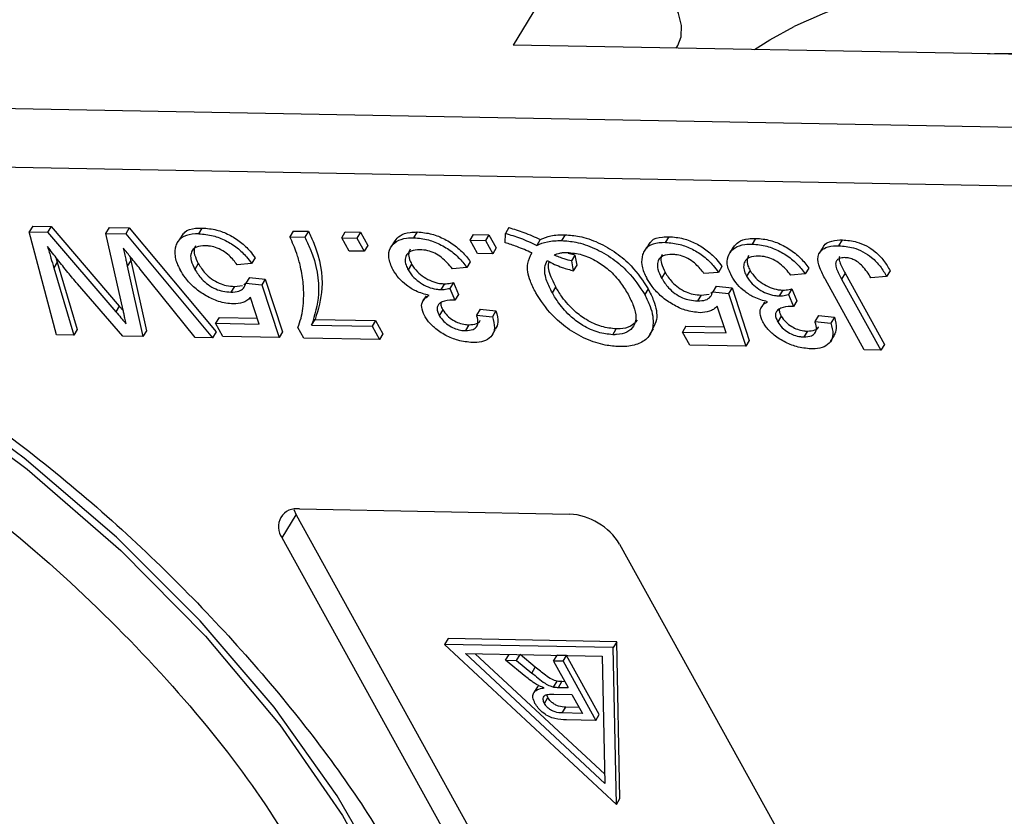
# Model space of a CAD drawing. Header units: millimetres. Extents: x 8853 to 11418, y 45 to 1005.
# Tile 241 of 256: x 10992 to 11011, y 694 to 710. Entities that reach past the tile are written whole.
import ezdxf

# ---------------------------------------------------------------- set-up
doc = ezdxf.new("R2010")
doc.units = ezdxf.units.MM

msp = doc.modelspace()

# ---------------------------------------------------------------- linework, layer by layer
at = {"color": 7, "linetype": 'Continuous', "lineweight": 25}
for p, q in [((11002.659, 711.098), (11001.58, 709.308)), ((11012.15, 709.111), (11001.58, 709.308)), ((11004.733, 709.249), (11004.762, 709.297)), ((11011.307, 707.713), (10985.306, 708.197)), ((10984.554, 707.08), (11011.286, 706.581)), ((10992.278, 705.804), (10992.211, 705.692)), ((10992.741, 703.702), (10992.211, 705.692)), ((10992.211, 705.692), (10992.565, 705.685)), ((10992.278, 705.804), (10992.633, 705.797)), ((10992.633, 705.797), (10992.565, 705.685)), ((10992.565, 705.685), (10993.888, 704.147)), ((10992.633, 705.797), (10993.955, 704.259)), ((10993.696, 705.664), (10993.764, 705.776)), ((10994.029, 704.176), (10993.696, 705.664)), ((10993.696, 705.664), (10994.078, 705.657)), ((10993.764, 705.776), (10994.145, 705.769)), ((10994.145, 705.769), (10994.078, 705.657)), ((10994.145, 705.769), (10995.827, 703.757)), ((10995.189, 705.659), (10995.122, 705.547)), ((10995.493, 705.656), (10995.561, 705.768)), ((10997.322, 705.71), (10997.254, 705.598)), ((10997.322, 705.71), (10997.615, 705.704)), ((10997.615, 705.704), (10997.547, 705.593)), ((10998.262, 705.579), (10998.329, 705.691)), ((10998.329, 705.691), (10998.622, 705.686)), ((10998.622, 705.686), (10998.555, 705.574)), ((10998.622, 705.686), (10998.764, 705.429)), ((10999.658, 705.579), (10999.725, 705.691)), ((11001.422, 705.484), (11001.426, 705.665)), ((11001.493, 705.777), (11001.426, 705.665)), ((10994.078, 705.657), (10995.759, 703.646)), ((10997.254, 705.598), (10997.547, 705.593)), ((10998.262, 705.579), (10998.555, 705.574)), ((10998.404, 705.323), (10998.262, 705.579)), ((10998.555, 705.574), (10998.697, 705.317)), ((10999.287, 705.52), (10999.219, 705.408)), ((11000.746, 705.533), (11000.813, 705.645)), ((11000.746, 705.533), (11001.039, 705.528)), ((11000.887, 705.276), (11000.746, 705.533)), ((11000.813, 705.645), (11001.106, 705.639)), ((11001.106, 705.639), (11001.039, 705.528)), ((11001.039, 705.528), (11001.181, 705.271)), ((11001.106, 705.639), (11001.248, 705.383)), ((11002.103, 705.545), (11002.036, 705.433)), ((11002.583, 705.637), (11002.516, 705.525)), ((11004.223, 705.49), (11004.156, 705.379)), ((11004.527, 705.488), (11004.595, 705.6)), ((11006.208, 705.457), (11006.275, 705.568)), ((11007.882, 705.425), (11007.949, 705.537)), ((10998.697, 705.317), (10998.404, 705.323)), ((10998.764, 705.429), (10998.697, 705.317)), ((11001.248, 705.383), (11001.181, 705.271)), ((11001.938, 705.286), (11001.911, 705.242)), ((11002.779, 705.242), (11002.644, 705.278)), ((11005.837, 705.398), (11005.769, 705.286)), ((11007.568, 705.394), (11007.501, 705.282)), ((10992.755, 705.11), (10992.688, 704.998)), ((10992.729, 705.198), (10992.755, 705.11)), ((10992.755, 705.11), (10993.141, 703.807)), ((10994.178, 705.14), (10994.11, 705.028)), ((10994.178, 705.14), (10994.481, 703.782)), ((10996.583, 705.191), (10996.515, 705.079)), ((11000.748, 705.113), (11000.681, 705.001)), ((11001.181, 705.271), (11000.887, 705.276)), ((11002.711, 705.13), (11002.779, 705.242)), ((11002.748, 704.94), (11002.711, 705.13)), ((11002.815, 705.052), (11002.779, 705.242)), ((10992.688, 704.998), (10993.074, 703.696)), ((10994.11, 705.028), (10994.413, 703.671)), ((10995.426, 703.652), (10994.36, 704.974)), ((10995.484, 705.08), (10995.416, 704.968)), ((10996.515, 705.079), (10996.236, 705.058)), ((10999.612, 705.069), (10999.545, 704.958)), ((11000.681, 705.001), (11000.402, 704.981)), ((11002.748, 704.94), (11002.815, 705.052)), ((11004.518, 704.912), (11004.45, 704.8)), ((11005.549, 704.91), (11005.27, 704.89)), ((11005.617, 705.022), (11005.549, 704.91)), ((11006.162, 704.947), (11006.095, 704.835)), ((11007.298, 704.991), (11007.231, 704.879)), ((11008.873, 704.942), (11008.806, 704.83)), ((10996.366, 704.678), (10996.421, 704.713)), ((10996.473, 704.812), (10996.406, 704.7)), ((10996.473, 704.812), (10996.78, 704.781)), ((10996.78, 704.781), (10996.713, 704.669)), ((10996.78, 704.781), (10997.113, 703.759)), ((11000.421, 704.713), (11000.353, 704.601)), ((11000.421, 704.713), (11000.518, 704.482)), ((11007.231, 704.879), (11006.952, 704.859)), ((11008.373, 703.41), (11007.622, 704.769)), ((11008.002, 704.892), (11007.934, 704.781)), ((11007.934, 704.781), (11008.695, 703.404)), ((11008.002, 704.892), (11008.762, 703.516)), ((11008.806, 704.83), (11008.501, 704.805)), ((10994.026, 703.678), (10993.145, 704.686)), ((10996.181, 704.639), (10996.114, 704.528)), ((10996.181, 704.639), (10996.336, 704.658)), ((10996.406, 704.7), (10996.713, 704.669)), ((10996.713, 704.669), (10997.046, 703.647)), ((11000.246, 704.689), (11000.179, 704.577)), ((11000.353, 704.601), (11000.451, 704.371)), ((11002.336, 704.512), (11002.404, 704.623)), ((11004.19, 704.593), (11004.123, 704.481)), ((11005.401, 704.509), (11005.455, 704.545)), ((11005.507, 704.643), (11005.44, 704.531)), ((11005.44, 704.531), (11005.747, 704.5)), ((11005.507, 704.643), (11005.814, 704.612)), ((11005.814, 704.612), (11005.747, 704.5)), ((11005.814, 704.612), (11006.147, 703.59)), ((11006.797, 704.567), (11006.729, 704.455)), ((11006.971, 704.591), (11006.904, 704.479)), ((11006.971, 704.591), (11007.068, 704.36)), ((10996.664, 703.908), (10996.494, 704.424)), ((10999.834, 704.36), (10999.825, 704.345)), ((10999.892, 704.457), (10999.838, 704.367)), ((11000.518, 704.482), (11000.451, 704.371)), ((11005.215, 704.471), (11005.148, 704.359)), ((11005.215, 704.471), (11005.37, 704.49)), ((11005.747, 704.5), (11006.08, 703.479)), ((11006.442, 704.335), (11006.388, 704.245)), ((11006.904, 704.479), (11007.001, 704.248)), ((11007.068, 704.36), (11007.001, 704.248)), ((10993.955, 704.259), (10993.888, 704.147)), ((10993.955, 704.259), (10994.029, 704.173)), ((11000.216, 704.187), (11000.148, 704.075)), ((11000.936, 704.195), (11000.869, 704.083)), ((11000.936, 704.195), (11001.243, 704.164)), ((11001.243, 704.164), (11001.176, 704.052)), ((11005.698, 703.74), (11005.528, 704.256)), ((11006.384, 704.238), (11006.375, 704.223)), ((10995.887, 704.036), (10995.819, 703.924)), ((10995.887, 704.036), (10996.627, 704.022)), ((10997.677, 703.889), (10997.744, 704.001)), ((10997.744, 704.001), (10998.916, 703.979)), ((10998.916, 703.979), (10998.849, 703.867)), ((10998.916, 703.979), (10999.058, 703.723)), ((11000.869, 704.083), (11001.176, 704.052)), ((11006.766, 704.065), (11006.698, 703.953)), ((11007.486, 704.073), (11007.419, 703.961)), ((11007.419, 703.961), (11007.726, 703.93)), ((11007.486, 704.073), (11007.794, 704.042)), ((11007.794, 704.042), (11007.726, 703.93)), ((10993.141, 703.807), (10993.074, 703.696)), ((10994.481, 703.782), (10994.413, 703.671)), ((10995.827, 703.757), (10995.759, 703.646)), ((10995.961, 703.667), (10995.819, 703.924)), ((10995.819, 703.924), (10996.664, 703.908)), ((10997.113, 703.759), (10997.046, 703.647)), ((10997.526, 703.638), (10997.411, 703.846)), ((10997.677, 703.889), (10998.849, 703.867)), ((10998.849, 703.867), (10998.991, 703.611)), ((11000.722, 703.895), (11000.654, 703.783)), ((11001.171, 703.696), (11001.238, 703.808)), ((11003.505, 703.704), (11003.572, 703.816)), ((11004.223, 703.705), (11004.291, 703.817)), ((11004.921, 703.867), (11004.854, 703.755)), ((11004.995, 703.499), (11004.854, 703.755)), ((11004.854, 703.755), (11005.698, 703.74)), ((11004.921, 703.867), (11005.661, 703.853)), ((11007.272, 703.773), (11007.204, 703.661)), ((10993.074, 703.696), (10992.741, 703.702)), ((10994.413, 703.671), (10994.026, 703.678)), ((10995.759, 703.646), (10995.426, 703.652)), ((10997.046, 703.647), (10995.961, 703.667)), ((10998.991, 703.611), (10997.526, 703.638)), ((10999.058, 703.723), (10998.991, 703.611)), ((11006.147, 703.59), (11006.08, 703.479)), ((11007.721, 703.574), (11007.789, 703.685)), ((11006.08, 703.479), (11004.995, 703.499)), ((11008.695, 703.404), (11008.373, 703.41)), ((11008.762, 703.516), (11008.695, 703.404)), ((10997.33, 700.325), (10997.377, 700.22)), ((10997.445, 700.332), (11002.669, 700.235)), ((10997.107, 699.773), (10997.377, 700.22)), ((10997.377, 700.22), (11004.645, 687.071)), ((11004.375, 686.623), (10997.107, 699.773)), ((11003.638, 699.651), (11010.906, 686.502)), ((11000.318, 697.824), (11000.25, 697.712)), ((11000.25, 697.712), (11003.577, 694.616)), ((11003.516, 697.651), (11000.25, 697.712)), ((11003.583, 697.763), (11000.318, 697.824)), ((11003.583, 697.763), (11003.516, 697.651)), ((11003.644, 694.728), (11003.583, 697.763)), ((11000.653, 697.535), (11003.303, 697.485)), ((11003.353, 695.022), (11000.653, 697.535)), ((11003.349, 695.2), (11000.844, 697.531)), ((11001.432, 697.407), (11001.499, 697.519)), ((11001.643, 697.403), (11001.71, 697.515)), ((11002.006, 697.27), (11001.71, 697.515)), ((11002.359, 697.39), (11002.426, 697.501)), ((11002.611, 697.498), (11002.426, 697.501)), ((11002.543, 697.386), (11002.611, 697.498)), ((11003.243, 696.355), (11002.611, 697.498)), ((11003.303, 697.485), (11003.353, 695.022)), ((11003.577, 694.616), (11003.516, 697.651)), ((11001.82, 697.087), (11001.432, 697.407)), ((11001.432, 697.407), (11001.643, 697.403)), ((11001.643, 697.403), (11001.939, 697.158)), ((11002.359, 697.39), (11002.643, 696.876)), ((11002.543, 697.386), (11002.359, 697.39)), ((11002.543, 697.386), (11003.175, 696.243)), ((11001.939, 697.158), (11002.006, 697.27)), ((11002.046, 696.893), (11001.979, 696.781)), ((11002.072, 696.915), (11002.047, 696.892)), ((11002.36, 696.887), (11002.428, 696.999)), ((11002.454, 696.88), (11002.521, 696.992)), ((11002.579, 696.991), (11002.521, 696.992)), ((11002.25, 696.682), (11002.231, 696.738)), ((11002.366, 696.751), (11002.716, 696.745)), ((11002.454, 696.88), (11002.643, 696.876)), ((11002.716, 696.745), (11002.918, 696.378)), ((11002.182, 696.57), (11002.25, 696.682)), ((11002.529, 696.385), (11002.596, 696.497)), ((11002.918, 696.378), (11002.529, 696.385)), ((11002.855, 696.492), (11002.596, 696.497)), ((11003.175, 696.243), (11003.243, 696.355)), ((11003.175, 696.243), (11002.609, 696.253)), ((11003.577, 694.616), (11003.644, 694.728))]:
    msp.add_line(p, q, dxfattribs=at)
at = {"color": 7, "linetype": 'Continuous', "lineweight": 25, "flags": 128}
for points in [[(11004.762, 709.297), (11004.829, 709.467), (11004.838, 709.684), (11004.78, 709.921), (11004.657, 710.168), (11004.475, 710.413), (11004.242, 710.644), (11003.969, 710.85), (11003.67, 711.023)], [(11006.248, 709.221), (11006.546, 709.406), (11007.018, 709.665)], [(11010.757, 709.137), (11010.895, 709.145), (11012.184, 709.167)], [(10981.507, 706.881), (10983.745, 706.065), (10985.964, 705.063), (10988.129, 703.889), (10990.209, 702.562), (10992.17, 701.103), (10993.983, 699.532), (10995.621, 697.874), (10997.059, 696.155), (10998.275, 694.4), (10999.25, 692.636), (10999.969, 690.89), (11000.422, 689.189), (11000.601, 687.558), (11000.504, 686.023), (11000.133, 684.607), (10999.597, 683.499)], [(10999.914, 691.346), (10999.163, 693.058), (10998.17, 694.783), (10996.949, 696.496), (10995.519, 698.171), (10993.899, 699.785), (10992.114, 701.313), (10990.189, 702.734), (10988.153, 704.027), (10986.035, 705.173)]]:
    msp.add_lwpolyline(points, dxfattribs=at)
at = {"color": 7, "linetype": 'Continuous', "lineweight": 25}
for centre, radius, start, end in [((11012.585, 697.917), 13, 87.1623, 115.3538), ((10997.382, 699.989), 0.349, 79.7265, 218.1438), ((11002.59, 699.008), 1.229, 31.5352, 86.3243)]:
    msp.add_arc(centre, radius, start, end, dxfattribs=at)
for points, knots in [([(10980.289, 706.077), (10981.141, 705.81), (10982.875, 705.265), (10985.509, 704.089), (10988.122, 702.646), (10990.621, 700.949), (10992.911, 699.063), (10994.904, 697.058), (10996.576, 695.012), (10997.399, 693.642), (10997.803, 692.97)], [0, 0, 0, 0, 0.119843, 0.244, 0.371208, 0.5, 0.628792, 0.756, 0.880157, 1, 1, 1, 1]), ([(10995.199, 705.653), (10995.207, 705.665), (10995.248, 705.73), (10995.388, 705.764), (10995.517, 705.767), (10995.561, 705.768)], [0, 0, 0, 0, 0.132725, 0.709495, 1, 1, 1, 1]), ([(10995.561, 705.768), (10995.652, 705.761), (10995.819, 705.748), (10996.082, 705.645), (10996.308, 705.501), (10996.476, 705.341), (10996.552, 705.234), (10996.583, 705.191)], [0, 0, 0, 0, 0.248379, 0.451028, 0.653732, 0.857674, 1, 1, 1, 1]), ([(10997.615, 705.704), (10997.65, 705.628), (10997.83, 705.245), (10997.937, 704.632), (10997.803, 704.195), (10997.744, 704.001)], [0, 0, 0, 0, 0.121169, 0.6113383, 1, 1, 1, 1]), ([(10999.291, 705.516), (10999.32, 705.554), (10999.383, 705.637), (10999.548, 705.687), (10999.676, 705.69), (10999.725, 705.691)], [0, 0, 0, 0, 0.333604, 0.74663, 1, 1, 1, 1]), ([(10999.725, 705.691), (10999.817, 705.683), (10999.987, 705.668), (11000.257, 705.558), (11000.49, 705.407), (11000.652, 705.248), (11000.724, 705.148), (11000.748, 705.113)], [0, 0, 0, 0, 0.249595, 0.46063, 0.671469, 0.886859, 1, 1, 1, 1]), ([(11001.426, 705.665), (11001.523, 705.636), (11001.673, 705.591), (11001.877, 705.507), (11001.983, 705.458), (11002.036, 705.433)], [0, 0, 0, 0, 0.474932, 0.73676, 1, 1, 1, 1]), ([(11001.493, 705.777), (11001.59, 705.748), (11001.74, 705.703), (11001.944, 705.619), (11002.05, 705.569), (11002.103, 705.545)], [0, 0, 0, 0, 0.474932, 0.73676, 1, 1, 1, 1]), ([(10995.493, 705.656), (10995.408, 705.652), (10995.237, 705.643), (10995.096, 705.542), (10995.06, 705.454), (10995.047, 705.424)], [0, 0, 0, 0, 0.396321, 0.797199, 1, 1, 1, 1]), ([(10995.493, 705.656), (10995.585, 705.649), (10995.751, 705.636), (10996.014, 705.533), (10996.241, 705.389), (10996.409, 705.229), (10996.484, 705.122), (10996.515, 705.079)], [0, 0, 0, 0, 0.2483792, 0.4510276, 0.6537324, 0.857674, 1, 1, 1, 1]), ([(10997.454, 705.056), (10997.434, 705.13), (10997.4, 705.255), (10997.328, 705.437), (10997.279, 705.544), (10997.254, 705.598)], [0, 0, 0, 0, 0.414529, 0.706823, 1, 1, 1, 1]), ([(10997.547, 705.593), (10997.583, 705.517), (10997.762, 705.133), (10997.869, 704.521), (10997.736, 704.083), (10997.677, 703.889)], [0, 0, 0, 0, 0.121169, 0.6113383, 1, 1, 1, 1]), ([(10999.25, 704.965), (10999.216, 705.043), (10999.147, 705.199), (10999.189, 705.387), (10999.311, 705.519), (10999.48, 705.576), (10999.609, 705.578), (10999.658, 705.579)], [0, 0, 0, 0, 0.228572, 0.459007, 0.660095, 0.870765, 1, 1, 1, 1]), ([(10999.658, 705.579), (10999.75, 705.571), (10999.92, 705.556), (11000.189, 705.446), (11000.423, 705.295), (11000.585, 705.137), (11000.656, 705.036), (11000.681, 705.001)], [0, 0, 0, 0, 0.249595, 0.46063, 0.671469, 0.886859, 1, 1, 1, 1]), ([(11001.939, 705.286), (11001.891, 705.308), (11001.795, 705.351), (11001.622, 705.42), (11001.498, 705.46), (11001.422, 705.484)], [0, 0, 0, 0, 0.280023, 0.560169, 1, 1, 1, 1]), ([(11002.036, 705.433), (11002.101, 705.46), (11002.203, 705.502), (11002.372, 705.524), (11002.468, 705.525), (11002.516, 705.525)], [0, 0, 0, 0, 0.474444, 0.735534, 1, 1, 1, 1]), ([(11002.103, 705.545), (11002.169, 705.572), (11002.27, 705.614), (11002.439, 705.636), (11002.535, 705.637), (11002.583, 705.637)], [0, 0, 0, 0, 0.474444, 0.735534, 1, 1, 1, 1]), ([(11002.516, 705.525), (11002.606, 705.519), (11002.81, 705.504), (11003.159, 705.385), (11003.509, 705.183), (11003.866, 704.876), (11004.025, 704.631), (11004.123, 704.481)], [0, 0, 0, 0, 0.1500979, 0.3371558, 0.5253516, 0.7083076, 1, 1, 1, 1]), ([(11002.583, 705.637), (11002.674, 705.631), (11002.877, 705.615), (11003.226, 705.497), (11003.577, 705.295), (11003.933, 704.988), (11004.092, 704.743), (11004.19, 704.593)], [0, 0, 0, 0, 0.1500979, 0.3371558, 0.5253516, 0.7083076, 1, 1, 1, 1]), ([(11004.527, 705.488), (11004.442, 705.483), (11004.271, 705.474), (11004.131, 705.373), (11004.094, 705.285), (11004.081, 705.256)], [0, 0, 0, 0, 0.396321, 0.797199, 1, 1, 1, 1]), ([(11004.233, 705.484), (11004.241, 705.497), (11004.282, 705.562), (11004.422, 705.595), (11004.551, 705.599), (11004.595, 705.6)], [0, 0, 0, 0, 0.132725, 0.709495, 1, 1, 1, 1]), ([(11004.527, 705.488), (11004.619, 705.481), (11004.785, 705.467), (11005.049, 705.365), (11005.275, 705.221), (11005.443, 705.061), (11005.518, 704.954), (11005.549, 704.91)], [0, 0, 0, 0, 0.248379, 0.451028, 0.653732, 0.857674, 1, 1, 1, 1]), ([(11004.595, 705.6), (11004.686, 705.593), (11004.853, 705.579), (11005.116, 705.476), (11005.342, 705.333), (11005.51, 705.173), (11005.586, 705.066), (11005.617, 705.022)], [0, 0, 0, 0, 0.248379, 0.451028, 0.653732, 0.857674, 1, 1, 1, 1]), ([(11005.842, 705.394), (11005.87, 705.432), (11005.934, 705.515), (11006.098, 705.565), (11006.227, 705.568), (11006.275, 705.568)], [0, 0, 0, 0, 0.333604, 0.74663, 1, 1, 1, 1]), ([(11006.275, 705.568), (11006.367, 705.561), (11006.537, 705.546), (11006.807, 705.436), (11007.041, 705.285), (11007.203, 705.126), (11007.274, 705.026), (11007.298, 704.991)], [0, 0, 0, 0, 0.2495954, 0.4606301, 0.6714689, 0.8868588, 1, 1, 1, 1]), ([(11007.575, 705.39), (11007.581, 705.404), (11007.601, 705.456), (11007.71, 705.513), (11007.841, 705.537), (11007.932, 705.537), (11007.949, 705.537)], [0, 0, 0, 0, 0.1303197, 0.452849, 0.901185, 1, 1, 1, 1]), ([(11007.949, 705.537), (11008.041, 705.53), (11008.191, 705.518), (11008.417, 705.428), (11008.602, 705.303), (11008.762, 705.134), (11008.835, 705.008), (11008.873, 704.942)], [0, 0, 0, 0, 0.257051, 0.418806, 0.58133, 0.780141, 1, 1, 1, 1]), ([(10993.145, 704.686), (10993.083, 704.761), (10992.952, 704.917), (10992.758, 705.158), (10992.63, 705.325), (10992.566, 705.409)], [0, 0, 0, 0, 0.310609, 0.655194, 1, 1, 1, 1]), ([(10992.566, 705.409), (10992.577, 705.372), (10992.599, 705.298), (10992.639, 705.161), (10992.669, 705.061), (10992.688, 704.998)], [0, 0, 0, 0, 0.27018, 0.54036, 1, 1, 1, 1]), ([(10994.36, 704.974), (10994.329, 705.011), (10994.269, 705.086), (10994.16, 705.222), (10994.08, 705.32), (10994.031, 705.381)], [0, 0, 0, 0, 0.275241, 0.550482, 1, 1, 1, 1]), ([(10994.031, 705.381), (10994.039, 705.345), (10994.056, 705.272), (10994.077, 705.177), (10994.095, 705.095), (10994.105, 705.05), (10994.11, 705.028)], [0, 0, 0, 0, 0.3088962, 0.6177923, 0.8088961, 1, 1, 1, 1]), ([(10995.047, 705.424), (10995.036, 705.36), (10995.012, 705.23), (10995.077, 705.061), (10995.125, 704.971), (10995.132, 704.958)], [0, 0, 0, 0, 0.4611, 0.923194, 1, 1, 1, 1]), ([(10995.619, 705.425), (10995.557, 705.422), (10995.453, 705.415), (10995.364, 705.344), (10995.331, 705.253), (10995.339, 705.126), (10995.388, 705.026), (10995.416, 704.968)], [0, 0, 0, 0, 0.242689, 0.406584, 0.570206, 0.750946, 1, 1, 1, 1]), ([(10995.429, 705.425), (10995.419, 705.406), (10995.395, 705.356), (10995.408, 705.237), (10995.456, 705.138), (10995.484, 705.08)], [0, 0, 0, 0, 0.208655, 0.541437, 1, 1, 1, 1]), ([(10996.236, 705.058), (10996.188, 705.119), (10996.111, 705.217), (10995.958, 705.332), (10995.819, 705.396), (10995.704, 705.421), (10995.642, 705.424), (10995.619, 705.425)], [0, 0, 0, 0, 0.323008, 0.519347, 0.717293, 0.893001, 1, 1, 1, 1]), ([(10999.775, 705.348), (10999.712, 705.344), (10999.606, 705.338), (10999.515, 705.263), (10999.48, 705.168), (10999.493, 705.061), (10999.53, 704.988), (10999.545, 704.958)], [0, 0, 0, 0, 0.2695914, 0.4594413, 0.6488826, 0.8562462, 1, 1, 1, 1]), ([(10999.584, 705.356), (10999.573, 705.332), (10999.545, 705.276), (10999.561, 705.173), (10999.597, 705.099), (10999.612, 705.069)], [0, 0, 0, 0, 0.310413, 0.7176707, 1, 1, 1, 1]), ([(11000.402, 704.981), (11000.337, 705.057), (11000.242, 705.169), (11000.063, 705.285), (10999.915, 705.338), (10999.824, 705.344), (10999.775, 705.348)], [0, 0, 0, 0, 0.404921, 0.593605, 0.78306, 1, 1, 1, 1]), ([(11002.016, 704.515), (11001.977, 704.591), (11001.879, 704.788), (11001.829, 705.068), (11001.906, 705.221), (11001.939, 705.286)], [0, 0, 0, 0, 0.266534, 0.688868, 1, 1, 1, 1]), ([(11002.368, 705.248), (11002.405, 705.262), (11002.461, 705.283), (11002.551, 705.294), (11002.601, 705.295), (11002.626, 705.295)], [0, 0, 0, 0, 0.490017, 0.743525, 1, 1, 1, 1]), ([(11002.626, 705.295), (11002.718, 705.286), (11002.905, 705.269), (11003.193, 705.137), (11003.458, 704.947), (11003.659, 704.723), (11003.756, 704.56), (11003.801, 704.486)], [0, 0, 0, 0, 0.20131, 0.404755, 0.576193, 0.805812, 1, 1, 1, 1]), ([(11005.801, 704.843), (11005.766, 704.921), (11005.697, 705.077), (11005.739, 705.265), (11005.861, 705.397), (11006.03, 705.454), (11006.159, 705.456), (11006.208, 705.457)], [0, 0, 0, 0, 0.2285723, 0.4590067, 0.6600955, 0.870765, 1, 1, 1, 1]), ([(11006.208, 705.457), (11006.3, 705.449), (11006.47, 705.434), (11006.739, 705.324), (11006.973, 705.173), (11007.135, 705.014), (11007.206, 704.914), (11007.231, 704.879)], [0, 0, 0, 0, 0.2495954, 0.4606301, 0.6714689, 0.8868588, 1, 1, 1, 1]), ([(11007.622, 704.769), (11007.582, 704.845), (11007.502, 704.998), (11007.458, 705.197), (11007.519, 705.327), (11007.639, 705.403), (11007.773, 705.425), (11007.865, 705.425), (11007.882, 705.425)], [0, 0, 0, 0, 0.230985, 0.464973, 0.609952, 0.754605, 0.955682, 1, 1, 1, 1]), ([(11007.882, 705.425), (11007.973, 705.418), (11008.123, 705.406), (11008.35, 705.316), (11008.534, 705.192), (11008.694, 705.022), (11008.767, 704.896), (11008.806, 704.83)], [0, 0, 0, 0, 0.257051, 0.418806, 0.58133, 0.780141, 1, 1, 1, 1]), ([(10994.159, 705.222), (10994.16, 705.217), (10994.166, 705.19), (10994.173, 705.162), (10994.178, 705.14)], [0, 0, 0, 0, 0.183614, 1, 1, 1, 1]), ([(11002.336, 704.512), (11002.298, 704.588), (11002.212, 704.759), (11002.167, 704.983), (11002.219, 705.095), (11002.238, 705.137)], [0, 0, 0, 0, 0.335114, 0.752469, 1, 1, 1, 1]), ([(11002.238, 705.137), (11002.285, 705.112), (11002.38, 705.063), (11002.552, 704.993), (11002.674, 704.96), (11002.748, 704.94)], [0, 0, 0, 0, 0.282764, 0.565756, 1, 1, 1, 1]), ([(11002.271, 705.12), (11002.265, 705.102), (11002.235, 705.007), (11002.3, 704.827), (11002.376, 704.677), (11002.404, 704.623)], [0, 0, 0, 0, 0.13549, 0.68792, 1, 1, 1, 1]), ([(11002.711, 705.13), (11002.663, 705.142), (11002.582, 705.162), (11002.467, 705.204), (11002.401, 705.233), (11002.368, 705.248)], [0, 0, 0, 0, 0.421721, 0.709561, 1, 1, 1, 1]), ([(11004.081, 705.256), (11004.07, 705.191), (11004.046, 705.062), (11004.111, 704.893), (11004.159, 704.803), (11004.166, 704.79)], [0, 0, 0, 0, 0.4611, 0.923194, 1, 1, 1, 1]), ([(11004.653, 705.257), (11004.591, 705.253), (11004.487, 705.247), (11004.398, 705.175), (11004.365, 705.084), (11004.374, 704.957), (11004.422, 704.858), (11004.45, 704.8)], [0, 0, 0, 0, 0.2426891, 0.4065842, 0.570206, 0.7509459, 1, 1, 1, 1]), ([(11004.463, 705.256), (11004.453, 705.237), (11004.43, 705.187), (11004.442, 705.068), (11004.49, 704.969), (11004.518, 704.912)], [0, 0, 0, 0, 0.208655, 0.541437, 1, 1, 1, 1]), ([(11005.27, 704.89), (11005.222, 704.951), (11005.145, 705.048), (11004.992, 705.164), (11004.854, 705.228), (11004.739, 705.253), (11004.676, 705.256), (11004.653, 705.257)], [0, 0, 0, 0, 0.323008, 0.519347, 0.717293, 0.893001, 1, 1, 1, 1]), ([(11006.325, 705.226), (11006.263, 705.222), (11006.156, 705.215), (11006.065, 705.141), (11006.03, 705.046), (11006.044, 704.939), (11006.08, 704.866), (11006.095, 704.835)], [0, 0, 0, 0, 0.269591, 0.459441, 0.648883, 0.856246, 1, 1, 1, 1]), ([(11006.135, 705.234), (11006.123, 705.209), (11006.095, 705.154), (11006.112, 705.05), (11006.147, 704.977), (11006.162, 704.947)], [0, 0, 0, 0, 0.310413, 0.717671, 1, 1, 1, 1]), ([(11006.952, 704.859), (11006.887, 704.935), (11006.793, 705.047), (11006.613, 705.163), (11006.465, 705.215), (11006.374, 705.222), (11006.325, 705.226)], [0, 0, 0, 0, 0.404921, 0.593605, 0.78306, 1, 1, 1, 1]), ([(11007.996, 705.195), (11007.956, 705.192), (11007.888, 705.187), (11007.832, 705.137), (11007.811, 705.069), (11007.844, 704.946), (11007.898, 704.847), (11007.934, 704.781)], [0, 0, 0, 0, 0.19306, 0.330934, 0.468862, 0.645656, 1, 1, 1, 1]), ([(11007.897, 705.22), (11007.892, 705.209), (11007.878, 705.172), (11007.914, 705.057), (11007.967, 704.958), (11008.002, 704.892)], [0, 0, 0, 0, 0.131073, 0.420302, 1, 1, 1, 1]), ([(11008.501, 704.805), (11008.453, 704.882), (11008.388, 704.987), (11008.256, 705.11), (11008.157, 705.164), (11008.067, 705.19), (11008.017, 705.193), (11007.996, 705.195)], [0, 0, 0, 0, 0.441322, 0.598348, 0.756856, 0.895495, 1, 1, 1, 1]), ([(10996.16, 704.298), (10996.067, 704.308), (10995.895, 704.326), (10995.631, 704.451), (10995.406, 704.608), (10995.236, 704.786), (10995.163, 704.906), (10995.132, 704.958)], [0, 0, 0, 0, 0.238357, 0.435095, 0.63094, 0.839011, 1, 1, 1, 1]), ([(10995.416, 704.968), (10995.456, 704.904), (10995.522, 704.8), (10995.671, 704.668), (10995.815, 704.585), (10995.969, 704.537), (10996.063, 704.531), (10996.114, 704.528)], [0, 0, 0, 0, 0.284133, 0.463731, 0.644535, 0.805022, 1, 1, 1, 1]), ([(10995.484, 705.08), (10995.524, 705.016), (10995.589, 704.911), (10995.738, 704.78), (10995.882, 704.697), (10996.037, 704.649), (10996.13, 704.643), (10996.181, 704.639)], [0, 0, 0, 0, 0.284133, 0.463731, 0.644535, 0.805022, 1, 1, 1, 1]), ([(10997.411, 703.846), (10997.433, 703.904), (10997.499, 704.079), (10997.528, 704.377), (10997.521, 704.724), (10997.476, 704.945), (10997.454, 705.056)], [0, 0, 0, 0, 0.165203, 0.496137, 0.746721, 1, 1, 1, 1]), ([(10999.952, 704.464), (10999.865, 704.487), (10999.715, 704.528), (10999.511, 704.656), (10999.352, 704.801), (10999.286, 704.908), (10999.25, 704.965)], [0, 0, 0, 0, 0.302387, 0.525374, 0.748493, 1, 1, 1, 1]), ([(10999.545, 704.958), (10999.578, 704.907), (10999.637, 704.816), (10999.782, 704.702), (10999.933, 704.622), (11000.071, 704.583), (11000.149, 704.579), (11000.179, 704.577)], [0, 0, 0, 0, 0.254178, 0.457835, 0.661032, 0.868746, 1, 1, 1, 1]), ([(10999.612, 705.069), (10999.645, 705.019), (10999.705, 704.928), (10999.85, 704.813), (11000.001, 704.734), (11000.139, 704.695), (11000.216, 704.691), (11000.246, 704.689)], [0, 0, 0, 0, 0.254178, 0.457835, 0.661032, 0.868746, 1, 1, 1, 1]), ([(11004.518, 704.912), (11004.558, 704.848), (11004.623, 704.743), (11004.773, 704.611), (11004.916, 704.528), (11005.071, 704.48), (11005.164, 704.474), (11005.215, 704.471)], [0, 0, 0, 0, 0.284133, 0.463731, 0.644535, 0.805022, 1, 1, 1, 1]), ([(11006.162, 704.947), (11006.195, 704.897), (11006.255, 704.806), (11006.4, 704.691), (11006.551, 704.612), (11006.689, 704.573), (11006.766, 704.569), (11006.797, 704.567)], [0, 0, 0, 0, 0.254178, 0.457835, 0.661032, 0.868746, 1, 1, 1, 1]), ([(11000.246, 704.689), (11000.268, 704.69), (11000.31, 704.691), (11000.367, 704.7), (11000.403, 704.708), (11000.421, 704.713)], [0, 0, 0, 0, 0.339454, 0.668951, 1, 1, 1, 1]), ([(11005.194, 704.13), (11005.101, 704.14), (11004.929, 704.157), (11004.665, 704.283), (11004.44, 704.44), (11004.27, 704.618), (11004.197, 704.738), (11004.166, 704.79)], [0, 0, 0, 0, 0.238357, 0.435095, 0.63094, 0.839011, 1, 1, 1, 1]), ([(11004.45, 704.8), (11004.49, 704.736), (11004.556, 704.631), (11004.705, 704.499), (11004.849, 704.416), (11005.003, 704.369), (11005.097, 704.362), (11005.148, 704.359)], [0, 0, 0, 0, 0.2841327, 0.4637308, 0.6445348, 0.8050215, 1, 1, 1, 1]), ([(11006.502, 704.341), (11006.416, 704.365), (11006.265, 704.406), (11006.061, 704.534), (11005.903, 704.679), (11005.836, 704.786), (11005.801, 704.843)], [0, 0, 0, 0, 0.302387, 0.525374, 0.748493, 1, 1, 1, 1]), ([(11006.095, 704.835), (11006.128, 704.785), (11006.187, 704.694), (11006.332, 704.58), (11006.483, 704.5), (11006.621, 704.461), (11006.699, 704.457), (11006.729, 704.455)], [0, 0, 0, 0, 0.254178, 0.457835, 0.661032, 0.868746, 1, 1, 1, 1]), ([(10996.114, 704.528), (10996.169, 704.53), (10996.27, 704.534), (10996.37, 704.6), (10996.393, 704.666), (10996.406, 704.7)], [0, 0, 0, 0, 0.367129, 0.675049, 1, 1, 1, 1]), ([(11000.179, 704.577), (11000.2, 704.578), (11000.242, 704.579), (11000.3, 704.588), (11000.335, 704.597), (11000.353, 704.601)], [0, 0, 0, 0, 0.339454, 0.668951, 1, 1, 1, 1]), ([(11003.572, 703.816), (11003.479, 703.826), (11003.292, 703.845), (11003.003, 703.978), (11002.735, 704.177), (11002.538, 704.399), (11002.443, 704.558), (11002.404, 704.623)], [0, 0, 0, 0, 0.203222, 0.407586, 0.580719, 0.828764, 1, 1, 1, 1]), ([(11004.19, 704.593), (11004.228, 704.516), (11004.33, 704.31), (11004.385, 704.029), (11004.31, 703.877), (11004.283, 703.821)], [0, 0, 0, 0, 0.268828, 0.729819, 1, 1, 1, 1]), ([(11005.148, 704.359), (11005.203, 704.361), (11005.304, 704.365), (11005.404, 704.432), (11005.428, 704.498), (11005.44, 704.531)], [0, 0, 0, 0, 0.367129, 0.675049, 1, 1, 1, 1]), ([(11006.797, 704.567), (11006.818, 704.567), (11006.86, 704.569), (11006.917, 704.578), (11006.953, 704.586), (11006.971, 704.591)], [0, 0, 0, 0, 0.339454, 0.668951, 1, 1, 1, 1]), ([(10996.494, 704.424), (10996.471, 704.402), (10996.429, 704.363), (10996.324, 704.31), (10996.225, 704.303), (10996.16, 704.298)], [0, 0, 0, 0, 0.295745, 0.543253, 1, 1, 1, 1]), ([(10999.86, 704.073), (10999.836, 704.128), (10999.79, 704.237), (10999.822, 704.366), (10999.892, 704.431), (10999.94, 704.457), (10999.952, 704.464)], [0, 0, 0, 0, 0.328269, 0.636143, 0.9088, 1, 1, 1, 1]), ([(11000.407, 704.374), (11000.335, 704.368), (11000.226, 704.359), (11000.134, 704.298), (11000.102, 704.236), (11000.107, 704.16), (11000.134, 704.105), (11000.148, 704.075)], [0, 0, 0, 0, 0.3675596, 0.5509919, 0.6954114, 0.8395947, 1, 1, 1, 1]), ([(11000.451, 704.371), (11000.447, 704.371), (11000.44, 704.372), (11000.425, 704.373), (11000.414, 704.374), (11000.407, 704.374)], [0, 0, 0, 0, 0.250093, 0.500197, 1, 1, 1, 1]), ([(11003.634, 703.473), (11003.544, 703.48), (11003.338, 703.494), (11002.983, 703.611), (11002.624, 703.816), (11002.268, 704.125), (11002.111, 704.367), (11002.016, 704.515)], [0, 0, 0, 0, 0.149201, 0.339719, 0.531658, 0.715646, 1, 1, 1, 1]), ([(11003.505, 703.704), (11003.412, 703.714), (11003.225, 703.733), (11002.936, 703.867), (11002.668, 704.065), (11002.47, 704.287), (11002.375, 704.446), (11002.336, 704.512)], [0, 0, 0, 0, 0.203222, 0.407586, 0.580719, 0.828764, 1, 1, 1, 1]), ([(11003.801, 704.486), (11003.84, 704.409), (11003.918, 704.256), (11003.967, 704.04), (11003.923, 703.862), (11003.792, 703.743), (11003.633, 703.705), (11003.53, 703.704), (11003.505, 703.704)], [0, 0, 0, 0, 0.199014, 0.399339, 0.580729, 0.762132, 0.942113, 1, 1, 1, 1]), ([(11004.123, 704.481), (11004.161, 704.404), (11004.264, 704.197), (11004.31, 703.909), (11004.222, 703.661), (11004.024, 703.521), (11003.809, 703.474), (11003.669, 703.474), (11003.634, 703.473)], [0, 0, 0, 0, 0.148072, 0.401988, 0.580808, 0.75998, 0.939061, 1, 1, 1, 1]), ([(11006.41, 703.95), (11006.386, 704.006), (11006.34, 704.115), (11006.372, 704.244), (11006.442, 704.309), (11006.49, 704.335), (11006.502, 704.341)], [0, 0, 0, 0, 0.328269, 0.636143, 0.9088, 1, 1, 1, 1]), ([(11006.729, 704.455), (11006.75, 704.456), (11006.792, 704.457), (11006.85, 704.466), (11006.886, 704.475), (11006.904, 704.479)], [0, 0, 0, 0, 0.339454, 0.668951, 1, 1, 1, 1]), ([(10993.888, 704.147), (10993.921, 704.109), (10993.971, 704.051), (10994.037, 703.974), (10994.07, 703.935), (10994.087, 703.916)], [0, 0, 0, 0, 0.499996, 0.750001, 1, 1, 1, 1]), ([(10994.087, 703.916), (10994.079, 703.952), (10994.065, 704.014), (10994.046, 704.101), (10994.034, 704.151), (10994.029, 704.176)], [0, 0, 0, 0, 0.41903, 0.709514, 1, 1, 1, 1]), ([(11000.177, 704.318), (11000.177, 704.304), (11000.176, 704.263), (11000.2, 704.217), (11000.216, 704.187)], [0, 0, 0, 0, 0.360196, 1, 1, 1, 1]), ([(11000.216, 704.187), (11000.241, 704.148), (11000.291, 704.074), (11000.41, 703.985), (11000.533, 703.925), (11000.638, 703.899), (11000.699, 703.896), (11000.722, 703.895)], [0, 0, 0, 0, 0.2487669, 0.4726731, 0.6635162, 0.8755788, 1, 1, 1, 1]), ([(11001.243, 704.164), (11001.265, 704.088), (11001.303, 703.954), (11001.257, 703.853), (11001.237, 703.808)], [0, 0, 0, 0, 0.565146, 1, 1, 1, 1]), ([(11005.528, 704.256), (11005.505, 704.234), (11005.463, 704.194), (11005.358, 704.142), (11005.259, 704.134), (11005.194, 704.13)], [0, 0, 0, 0, 0.295745, 0.543253, 1, 1, 1, 1]), ([(11006.957, 704.252), (11006.885, 704.246), (11006.776, 704.237), (11006.685, 704.176), (11006.652, 704.114), (11006.657, 704.038), (11006.684, 703.983), (11006.698, 703.953)], [0, 0, 0, 0, 0.36756, 0.550992, 0.695411, 0.839595, 1, 1, 1, 1]), ([(11006.727, 704.196), (11006.727, 704.182), (11006.726, 704.141), (11006.75, 704.095), (11006.766, 704.065)], [0, 0, 0, 0, 0.360196, 1, 1, 1, 1]), ([(11007.001, 704.248), (11006.997, 704.249), (11006.99, 704.25), (11006.975, 704.251), (11006.965, 704.252), (11006.957, 704.252)], [0, 0, 0, 0, 0.250093, 0.500197, 1, 1, 1, 1]), ([(11000.791, 703.552), (11000.698, 703.561), (11000.531, 703.578), (11000.267, 703.683), (11000.058, 703.827), (10999.924, 703.966), (10999.876, 704.046), (10999.86, 704.073)], [0, 0, 0, 0, 0.272752, 0.493599, 0.716338, 0.90619, 1, 1, 1, 1]), ([(11000.148, 704.075), (11000.174, 704.036), (11000.223, 703.962), (11000.343, 703.874), (11000.466, 703.813), (11000.571, 703.787), (11000.632, 703.784), (11000.654, 703.783)], [0, 0, 0, 0, 0.248767, 0.472673, 0.663516, 0.875579, 1, 1, 1, 1]), ([(11000.654, 703.783), (11000.707, 703.786), (11000.796, 703.792), (11000.875, 703.853), (11000.905, 703.942), (11000.889, 704.025), (11000.871, 704.077), (11000.869, 704.083)], [0, 0, 0, 0, 0.285919, 0.484989, 0.684325, 0.959069, 1, 1, 1, 1]), ([(11000.722, 703.895), (11000.773, 703.899), (11000.86, 703.906), (11000.928, 703.947), (11000.938, 703.976), (11000.939, 703.98)], [0, 0, 0, 0, 0.558114, 0.946696, 1, 1, 1, 1]), ([(11001.176, 704.052), (11001.196, 703.978), (11001.232, 703.842), (11001.18, 703.681), (11001.056, 703.584), (11000.912, 703.552), (11000.818, 703.552), (11000.791, 703.552)], [0, 0, 0, 0, 0.2706581, 0.4892629, 0.7083693, 0.9146423, 1, 1, 1, 1]), ([(11003.975, 703.982), (11003.937, 703.938), (11003.863, 703.852), (11003.7, 703.817), (11003.597, 703.816), (11003.572, 703.816)], [0, 0, 0, 0, 0.4307859, 0.8614766, 1, 1, 1, 1]), ([(11007.341, 703.43), (11007.249, 703.439), (11007.081, 703.456), (11006.818, 703.561), (11006.608, 703.705), (11006.474, 703.844), (11006.426, 703.924), (11006.41, 703.95)], [0, 0, 0, 0, 0.272752, 0.493599, 0.716338, 0.90619, 1, 1, 1, 1]), ([(11006.698, 703.953), (11006.724, 703.914), (11006.773, 703.84), (11006.893, 703.752), (11007.016, 703.691), (11007.121, 703.665), (11007.182, 703.662), (11007.204, 703.661)], [0, 0, 0, 0, 0.248767, 0.472673, 0.663516, 0.875579, 1, 1, 1, 1]), ([(11006.766, 704.065), (11006.792, 704.026), (11006.841, 703.952), (11006.961, 703.863), (11007.083, 703.803), (11007.188, 703.777), (11007.249, 703.774), (11007.272, 703.773)], [0, 0, 0, 0, 0.248767, 0.472673, 0.663516, 0.875579, 1, 1, 1, 1]), ([(11007.204, 703.661), (11007.257, 703.664), (11007.347, 703.67), (11007.425, 703.731), (11007.455, 703.82), (11007.439, 703.903), (11007.421, 703.955), (11007.419, 703.961)], [0, 0, 0, 0, 0.285919, 0.484989, 0.684325, 0.959069, 1, 1, 1, 1]), ([(11007.794, 704.042), (11007.815, 703.966), (11007.853, 703.832), (11007.807, 703.731), (11007.787, 703.686)], [0, 0, 0, 0, 0.5651457, 1, 1, 1, 1]), ([(10988.569, 703.919), (10989.626, 703.249), (10991.888, 701.814), (10994.928, 699.173), (10997.562, 696.247), (10999.482, 693.445), (11000.176, 691.697), (11000.477, 690.938)], [0, 0, 0, 0, 0.190079, 0.407052, 0.624026, 0.836613, 1, 1, 1, 1]), ([(11007.272, 703.773), (11007.323, 703.777), (11007.411, 703.784), (11007.478, 703.825), (11007.488, 703.854), (11007.489, 703.858)], [0, 0, 0, 0, 0.558114, 0.946696, 1, 1, 1, 1]), ([(11007.726, 703.93), (11007.746, 703.856), (11007.782, 703.72), (11007.73, 703.559), (11007.607, 703.462), (11007.462, 703.43), (11007.369, 703.43), (11007.341, 703.43)], [0, 0, 0, 0, 0.270658, 0.489263, 0.708369, 0.914642, 1, 1, 1, 1]), ([(11002.044, 696.929), (11002.021, 696.943), (11001.975, 696.97), (11001.9, 697.023), (11001.85, 697.063), (11001.82, 697.087)], [0, 0, 0, 0, 0.289498, 0.579232, 1, 1, 1, 1]), ([(11001.939, 697.158), (11001.98, 697.125), (11002.063, 697.058), (11002.177, 696.969), (11002.282, 696.908), (11002.338, 696.893), (11002.36, 696.887)], [0, 0, 0, 0, 0.311481, 0.638477, 0.856708, 1, 1, 1, 1]), ([(11002.428, 696.999), (11002.393, 697.01), (11002.314, 697.034), (11002.172, 697.136), (11002.071, 697.218), (11002.006, 697.27)], [0, 0, 0, 0, 0.221639, 0.500618, 1, 1, 1, 1]), ([(11002.177, 696.871), (11002.165, 696.875), (11002.143, 696.883), (11002.098, 696.901), (11002.066, 696.918), (11002.044, 696.929)], [0, 0, 0, 0, 0.250618, 0.501317, 1, 1, 1, 1]), ([(11002.521, 696.992), (11002.514, 696.992), (11002.499, 696.992), (11002.468, 696.994), (11002.444, 696.997), (11002.428, 696.999)], [0, 0, 0, 0, 0.250413, 0.500885, 1, 1, 1, 1]), ([(11002, 696.57), (11001.983, 696.609), (11001.951, 696.679), (11001.963, 696.768), (11002.022, 696.835), (11002.105, 696.861), (11002.163, 696.869), (11002.177, 696.871)], [0, 0, 0, 0, 0.243042, 0.443531, 0.644482, 0.917379, 1, 1, 1, 1]), ([(11002.182, 696.57), (11002.172, 696.595), (11002.153, 696.639), (11002.159, 696.694), (11002.193, 696.732), (11002.265, 696.751), (11002.328, 696.751), (11002.366, 696.751)], [0, 0, 0, 0, 0.210178, 0.371226, 0.533565, 0.714898, 1, 1, 1, 1]), ([(11002.36, 696.887), (11002.368, 696.886), (11002.385, 696.883), (11002.416, 696.881), (11002.439, 696.88), (11002.454, 696.88)], [0, 0, 0, 0, 0.250452, 0.500871, 1, 1, 1, 1]), ([(11002.609, 696.253), (11002.535, 696.256), (11002.428, 696.259), (11002.271, 696.311), (11002.158, 696.383), (11002.062, 696.472), (11002.02, 696.539), (11002, 696.57)], [0, 0, 0, 0, 0.336384, 0.490534, 0.645438, 0.837553, 1, 1, 1, 1]), ([(11002.529, 696.385), (11002.483, 696.388), (11002.415, 696.392), (11002.318, 696.433), (11002.255, 696.478), (11002.209, 696.526), (11002.19, 696.557), (11002.182, 696.57)], [0, 0, 0, 0, 0.363897, 0.534205, 0.704468, 0.879693, 1, 1, 1, 1]), ([(11002.596, 696.497), (11002.55, 696.5), (11002.483, 696.504), (11002.386, 696.545), (11002.323, 696.59), (11002.276, 696.637), (11002.258, 696.669), (11002.25, 696.682)], [0, 0, 0, 0, 0.363897, 0.534205, 0.704468, 0.879693, 1, 1, 1, 1])]:
    msp.add_open_spline(points, degree=3, knots=knots, dxfattribs=at)

doc.saveas('drawing.dxf')
